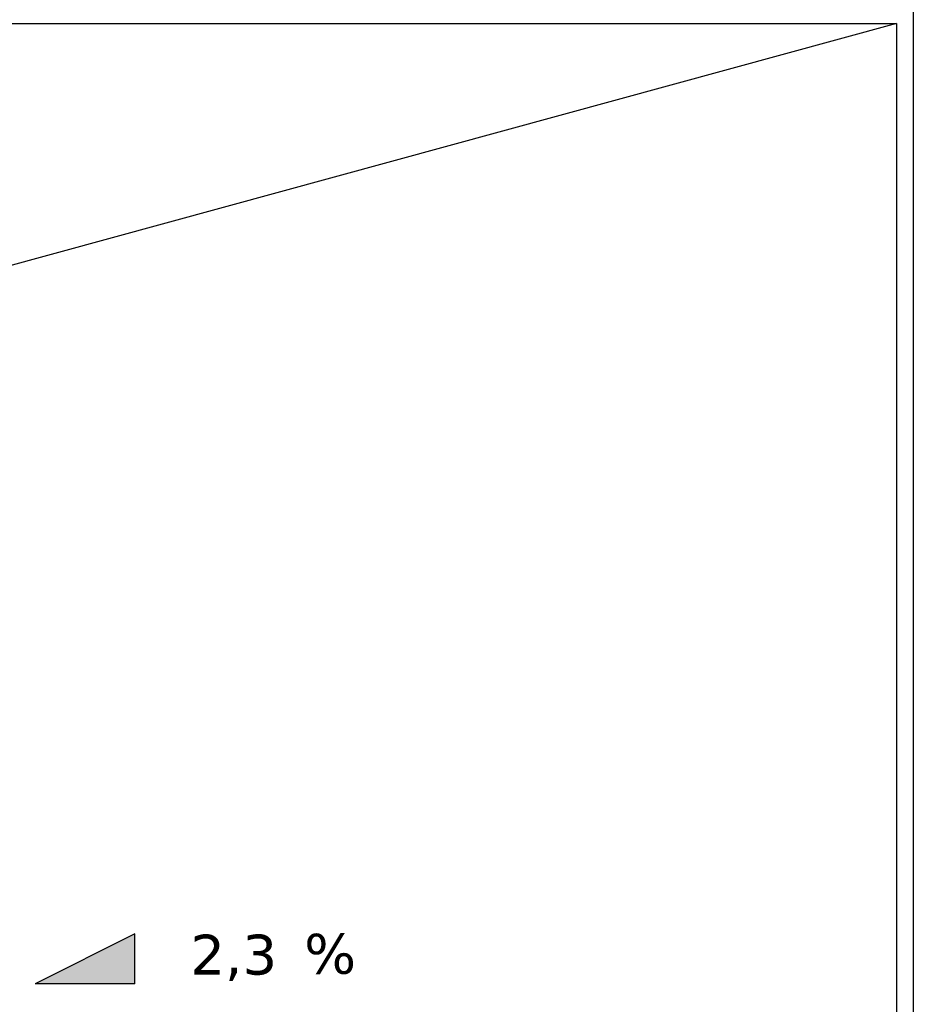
# Model space of a CAD drawing. Header units: millimetres. Extents: x -6858 to 6858, y -375 to 4365.
# Tile 86 of 97: x 1420 to 2093, y 2735 to 3476. Entities that reach past the tile are written whole.
import ezdxf

# ---------------------------------------------------------------- set-up
doc = ezdxf.new("R2010")
doc.units = ezdxf.units.MM
doc.header["$LTSCALE"] = 15
for name, color, linetype, lineweight in [('_Sichtbarkanten', 7, 'Continuous', 25), ('Schraffur (ISO)', 7, 'Continuous', 18), ('Skizziergeometrie (ISO)', 7, 'Continuous', 25), ('Symbol (ISO)', 7, 'Continuous', 25)]:
    doc.layers.add(name, color=color, linetype=linetype, lineweight=lineweight)
doc.styles.add('Pfeiltext', font='verdana.ttf')

# ---------------------------------------------------------------- blocks, each defined once
blk = doc.blocks.new('GF-re')
at = {"layer": 'Schraffur (ISO)'}
blk.add_hatch(color=256, dxfattribs=at).paths.add_polyline_path([(-2.5, -1.25), (2.5, 1.25), (2.5, -1.25)])
at = {"layer": 'Skizziergeometrie (ISO)'}
for p, q in [((2.5, 1.25), (-2.5, -1.25)), ((2.5, -1.25), (2.5, 1.25)), ((2.5, -1.25), (-2.5, -1.25))]:
    blk.add_line(p, q, dxfattribs=at)
at = {"layer": 'Symbol (ISO)', "color": 179, "true_color": 0x262659, "insert": (11, 1.25), "char_height": 2, "attachment_point": 1, "style": 'Pfeiltext'}
blk.add_mtext('%', dxfattribs=at)
at = {"layer": 'Symbol (ISO)', "color": 179, "true_color": 0x262659, "style": 'Pfeiltext'}
blk.add_attdef('<GF-r>_001', (5.284, -0.792), '', height=2, dxfattribs=at)

msp = doc.modelspace()

# ---------------------------------------------------------------- linework, layer by layer
at = {"layer": '_Sichtbarkanten'}
for p, q in [((2092.85, 3485.77), (2092.85, 1961.77)), ((1191.15, 3473.07), (2080.15, 3473.07)), ((2080.15, 3473.07), (1361, 3276.62)), ((2080.15, 3473.07), (2080.15, 1974.47))]:
    msp.add_line(p, q, dxfattribs=at)

# ---------------------------------------------------------------- block references
at = {"xscale": 15, "yscale": 15, "zscale": 15}
msp.add_blockref('GF-re', (1469.26, 2769.21), dxfattribs=at).add_auto_attribs({'<GF-r>_001': '2,3'})

doc.saveas('drawing.dxf')
